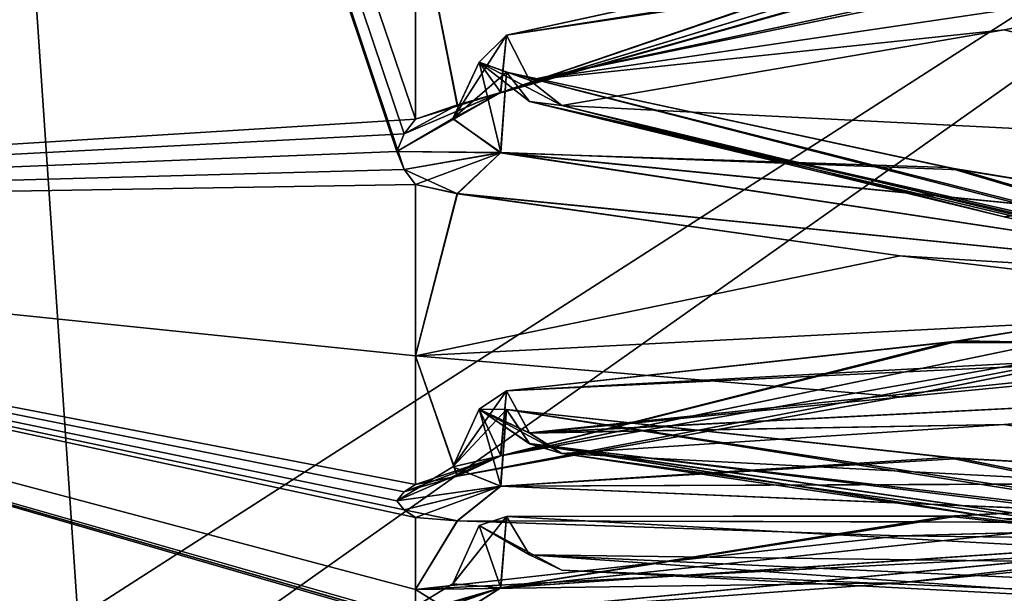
# Model space of a CAD drawing. Header units: inches. Extents: x -9.7 to 9.7, y -2.4 to 4.3.
# Tile 4 of 112: x -9.3861 to -9.2962, y -1.9527 to -1.9003. Entities that reach past the tile are written whole.
import ezdxf

# ---------------------------------------------------------------- set-up
doc = ezdxf.new("R2010")
doc.units = ezdxf.units.IN
doc.header["$LTSCALE"] = 65.185185
doc.header["$MEASUREMENT"] = 0
for name, color, linetype in [('8330', 7, 'CONTINUOUS'), ('8331', 7, 'CONTINUOUS'), ('8333', 7, 'CONTINUOUS'), ('8334', 7, 'CONTINUOUS'), ('8955', 7, 'CONTINUOUS'), ('9179', 7, 'CONTINUOUS'), ('9180', 7, 'CONTINUOUS'), ('9181', 7, 'CONTINUOUS'), ('9182', 7, 'CONTINUOUS'), ('9183', 7, 'CONTINUOUS'), ('9184', 7, 'CONTINUOUS'), ('9185', 7, 'CONTINUOUS'), ('9189', 7, 'CONTINUOUS'), ('9190', 7, 'CONTINUOUS'), ('9191', 7, 'CONTINUOUS'), ('9192', 7, 'CONTINUOUS'), ('9193', 7, 'CONTINUOUS'), ('9194', 7, 'CONTINUOUS'), ('9195', 7, 'CONTINUOUS'), ('9199', 7, 'CONTINUOUS'), ('9200', 7, 'CONTINUOUS'), ('9201', 7, 'CONTINUOUS'), ('9202', 7, 'CONTINUOUS'), ('9203', 7, 'CONTINUOUS'), ('9204', 7, 'CONTINUOUS'), ('9205', 7, 'CONTINUOUS'), ('9209', 7, 'CONTINUOUS'), ('9210', 7, 'CONTINUOUS'), ('9211', 7, 'CONTINUOUS'), ('9212', 7, 'CONTINUOUS'), ('9213', 7, 'CONTINUOUS'), ('9214', 7, 'CONTINUOUS'), ('9215', 7, 'CONTINUOUS'), ('9219', 7, 'CONTINUOUS'), ('9220', 7, 'CONTINUOUS'), ('9221', 7, 'CONTINUOUS'), ('9222', 7, 'CONTINUOUS'), ('9223', 7, 'CONTINUOUS'), ('9224', 7, 'CONTINUOUS'), ('9225', 7, 'CONTINUOUS'), ('9342', 7, 'CONTINUOUS'), ('9343', 7, 'CONTINUOUS'), ('9344', 7, 'CONTINUOUS'), ('9345', 7, 'CONTINUOUS'), ('9346', 7, 'CONTINUOUS'), ('9347', 7, 'CONTINUOUS'), ('9348', 7, 'CONTINUOUS'), ('9349', 7, 'CONTINUOUS'), ('9350', 7, 'CONTINUOUS'), ('9351', 7, 'CONTINUOUS'), ('9352', 7, 'CONTINUOUS')]:
    doc.layers.add(name, color=color, linetype=linetype)

msp = doc.modelspace()

# ---------------------------------------------------------------- linework, layer by layer
at = {"layer": '8330', "linetype": 'Continuous'}
for points in [[(-9.441421, -1.993826, 13.061174), (-9.441421, 0.506174, 10.561174), (-6.769073, -0.276539, 15.123157), (-9.441421, -1.993826, 13.061174)], [(-9.441421, -1.993826, 13.061174), (-6.769073, -0.276539, 15.123157), (-9.269073, -2.044306, 13.35539), (-9.441421, -1.993826, 13.061174)]]:
    msp.add_3dface(points, dxfattribs=at)
at = {"layer": '8331', "linetype": 'Continuous'}
for points in [[(-9.552437, -1.915326, 13.139674), (-9.441421, -1.993826, 13.061174), (-9.269073, -2.044306, 13.35539), (-9.552437, -1.915326, 13.139674)], [(-9.552437, -1.915326, 13.139674), (-9.269073, -2.044306, 13.35539), (-9.380089, -1.965806, 13.43389), (-9.552437, -1.915326, 13.139674)]]:
    msp.add_3dface(points, dxfattribs=at)
at = {"layer": '8333', "linetype": 'Continuous'}
msp.add_3dface([(-6.880089, -0.198039, 15.201657), (-9.380089, -1.965806, 13.43389), (-9.167328, -2.098421, 13.658273), (-6.880089, -0.198039, 15.201657)], dxfattribs=at)
at = {"layer": '8334', "linetype": 'Continuous'}
for points in [[(-9.552437, 0.584674, 10.639674), (-9.552437, -1.915326, 13.139674), (-9.380089, -1.965806, 13.43389), (-9.552437, 0.584674, 10.639674)], [(-6.880089, -0.198039, 15.201657), (-9.552437, 0.584674, 10.639674), (-9.380089, -1.965806, 13.43389), (-6.880089, -0.198039, 15.201657)]]:
    msp.add_3dface(points, dxfattribs=at)
at = {"layer": '8955', "linetype": 'Continuous'}
for points in [[(-9.481047, -1.917479, 1.725644), (-9.481047, -1.524654, 1.065364), (-9.351038, -1.91397, 1.682581), (-9.481047, -1.917479, 1.725644)], [(-9.351038, -1.91397, 1.682581), (-9.481047, -1.524654, 1.065364), (-9.351713, -1.912323, 1.676509), (-9.351038, -1.91397, 1.682581)], [(-9.351713, -1.912323, 1.676509), (-9.481047, -1.524654, 1.065364), (-9.35104, -1.910711, 1.670417), (-9.351713, -1.912323, 1.676509)], [(-9.35104, -1.910711, 1.670417), (-9.481047, -1.524654, 1.065364), (-9.35, -1.909375, 1.665366), (-9.35104, -1.910711, 1.670417)], [(-9.35, -1.909375, 1.665366), (-9.481047, -1.524654, 1.065364), (-9.35, -1.888663, 1.598201), (-9.35, -1.909375, 1.665366)], [(-9.481047, -1.847179, 2.490719), (-9.481047, -1.917479, 1.725644), (-9.351038, -1.857373, 2.484149), (-9.481047, -1.847179, 2.490719)], [(-9.351038, -1.857373, 2.484149), (-9.481047, -1.917479, 1.725644), (-9.351713, -1.859763, 2.478329), (-9.351038, -1.857373, 2.484149)], [(-9.351713, -1.859763, 2.478329), (-9.481047, -1.917479, 1.725644), (-9.35104, -1.862192, 2.472515), (-9.351713, -1.859763, 2.478329)], [(-9.35104, -1.862192, 2.472515), (-9.481047, -1.917479, 1.725644), (-9.35, -1.864208, 2.467694), (-9.35104, -1.862192, 2.472515)], [(-9.35, -1.864208, 2.467694), (-9.481047, -1.917479, 1.725644), (-9.35, -1.888663, 2.401799), (-9.35, -1.864208, 2.467694)], [(-9.35, -1.888663, 2.401799), (-9.481047, -1.917479, 1.725644), (-9.35, -1.909375, 2.334635), (-9.35, -1.888663, 2.401799)], [(-9.35, -1.909375, 2.334635), (-9.481047, -1.917479, 1.725644), (-9.351037, -1.910708, 2.329593), (-9.35, -1.909375, 2.334635)], [(-9.351037, -1.910708, 2.329593), (-9.481047, -1.917479, 1.725644), (-9.351713, -1.912318, 2.323511), (-9.351037, -1.910708, 2.329593)], [(-9.351713, -1.912318, 2.323511), (-9.481047, -1.917479, 1.725644), (-9.35104, -1.913968, 2.317429), (-9.351713, -1.912318, 2.323511)], [(-9.35104, -1.913968, 2.317429), (-9.481047, -1.917479, 1.725644), (-9.35, -1.915337, 2.312386), (-9.35104, -1.913968, 2.317429)], [(-9.35, -1.915337, 1.687615), (-9.481047, -1.917479, 1.725644), (-9.351038, -1.91397, 1.682581), (-9.35, -1.915337, 1.687615)], [(-9.35, -1.915337, 2.312386), (-9.481047, -1.917479, 1.725644), (-9.35, -1.930982, 2.243863), (-9.35, -1.915337, 2.312386)], [(-9.35, -1.930982, 1.756137), (-9.481047, -1.917479, 1.725644), (-9.35, -1.915337, 1.687615), (-9.35, -1.930982, 1.756137)], [(-9.35, -1.930982, 2.243863), (-9.481047, -1.917479, 1.725644), (-9.35, -1.94275, 2.174569), (-9.35, -1.930982, 2.243863)], [(-9.35, -1.94275, 2.174569), (-9.481047, -1.917479, 1.725644), (-9.351038, -1.943414, 2.169396), (-9.35, -1.94275, 2.174569)], [(-9.351038, -1.943414, 2.169396), (-9.481047, -1.917479, 1.725644), (-9.351713, -1.944216, 2.163155), (-9.351038, -1.943414, 2.169396)], [(-9.351713, -1.944216, 2.163155), (-9.481047, -1.917479, 1.725644), (-9.35104, -1.945058, 2.156911), (-9.351713, -1.944216, 2.163155)], [(-9.35104, -1.945058, 2.156911), (-9.481047, -1.917479, 1.725644), (-9.35, -1.945757, 2.151733), (-9.35104, -1.945058, 2.156911)], [(-9.35, -1.945757, 2.151733), (-9.481047, -1.917479, 1.725644), (-9.35, -1.952324, 2.081754), (-9.35, -1.945757, 2.151733)], [(-9.35, -1.952324, 2.081754), (-9.481047, -1.917479, 1.725644), (-9.35, -1.954947, 2.011517), (-9.35, -1.952324, 2.081754)], [(-9.35, -1.954947, 2.011517), (-9.481047, -1.917479, 1.725644), (-9.35102, -1.95493, 2.006388), (-9.35, -1.954947, 2.011517)], [(-9.35102, -1.95493, 2.006388), (-9.481047, -1.917479, 1.725644), (-9.351712, -1.95491, 2.000218), (-9.35102, -1.95493, 2.006388)], [(-9.351712, -1.95491, 2.000218), (-9.481047, -1.917479, 1.725644), (-9.351057, -1.954929, 1.993794), (-9.351712, -1.95491, 2.000218)], [(-9.351057, -1.954929, 1.993794), (-9.481047, -1.917479, 1.725644), (-9.35, -1.954947, 1.988483), (-9.351057, -1.954929, 1.993794)], [(-9.35, -1.954947, 1.988483), (-9.481047, -1.917479, 1.725644), (-9.35, -1.952324, 1.918246), (-9.35, -1.954947, 1.988483)], [(-9.35, -1.952324, 1.918246), (-9.481047, -1.917479, 1.725644), (-9.35, -1.945757, 1.848268), (-9.35, -1.952324, 1.918246)], [(-9.35, -1.945757, 1.848268), (-9.481047, -1.917479, 1.725644), (-9.351038, -1.945059, 1.843099), (-9.35, -1.945757, 1.848268)], [(-9.351038, -1.945059, 1.843099), (-9.481047, -1.917479, 1.725644), (-9.351713, -1.944218, 1.836863), (-9.351038, -1.945059, 1.843099)], [(-9.351713, -1.944218, 1.836863), (-9.481047, -1.917479, 1.725644), (-9.35104, -1.943415, 1.830614), (-9.351713, -1.944218, 1.836863)], [(-9.35104, -1.943415, 1.830614), (-9.481047, -1.917479, 1.725644), (-9.35, -1.94275, 1.825431), (-9.35104, -1.943415, 1.830614)], [(-9.35, -1.94275, 1.825431), (-9.481047, -1.917479, 1.725644), (-9.35, -1.930982, 1.756137), (-9.35, -1.94275, 1.825431)]]:
    msp.add_3dface(points, dxfattribs=at)
at = {"layer": '9179', "linetype": 'Continuous'}
for points in [[(-9.260307, -1.881923, 2.392582), (-9.26241, -1.884348, 2.396379), (-9.342227, -1.906935, 2.333034), (-9.260307, -1.881923, 2.392582)], [(-9.300346, -1.892683, 2.360854), (-9.260307, -1.881923, 2.392582), (-9.342227, -1.906935, 2.333034), (-9.300346, -1.892683, 2.360854)], [(-9.26241, -1.884348, 2.396379), (-9.305759, -1.896669, 2.36964), (-9.346169, -1.908063, 2.33858), (-9.26241, -1.884348, 2.396379)], [(-9.26241, -1.884348, 2.396379), (-9.346169, -1.908063, 2.33858), (-9.342227, -1.906935, 2.333034), (-9.26241, -1.884348, 2.396379)], [(-9.341693, -1.901682, 2.327444), (-9.300346, -1.892683, 2.360854), (-9.342227, -1.906935, 2.333034), (-9.341693, -1.901682, 2.327444)]]:
    msp.add_3dface(points, dxfattribs=at)
at = {"layer": '9180', "linetype": 'Continuous'}
for points in [[(-9.259773, -1.889396, 2.390852), (-9.300346, -1.892683, 2.360854), (-9.341693, -1.901682, 2.327444), (-9.259773, -1.889396, 2.390852)], [(-9.259773, -1.889396, 2.390852), (-9.341693, -1.901682, 2.327444), (-9.33959, -1.905809, 2.325634), (-9.259773, -1.889396, 2.390852)], [(-9.255831, -1.893416, 2.386867), (-9.259773, -1.889396, 2.390852), (-9.33959, -1.905809, 2.325634), (-9.255831, -1.893416, 2.386867)], [(-9.296241, -1.901198, 2.354712), (-9.255831, -1.893416, 2.386867), (-9.33959, -1.905809, 2.325634), (-9.296241, -1.901198, 2.354712)], [(-9.336632, -1.908123, 2.322375), (-9.296241, -1.901198, 2.354712), (-9.33959, -1.905809, 2.325634), (-9.336632, -1.908123, 2.322375)]]:
    msp.add_3dface(points, dxfattribs=at)
at = {"layer": '9181', "linetype": 'Continuous'}
for points in [[(-9.342227, -1.906935, 2.333034), (-9.34419, -1.904168, 2.321316), (-9.341693, -1.901682, 2.327444), (-9.342227, -1.906935, 2.333034)], [(-9.34419, -1.904168, 2.321316), (-9.342227, -1.906935, 2.333034), (-9.346597, -1.909315, 2.322703), (-9.34419, -1.904168, 2.321316)], [(-9.351037, -1.910708, 2.329593), (-9.351713, -1.912318, 2.323511), (-9.342227, -1.906935, 2.333034), (-9.351037, -1.910708, 2.329593)], [(-9.342227, -1.906935, 2.333034), (-9.351713, -1.912318, 2.323511), (-9.346597, -1.909315, 2.322703), (-9.342227, -1.906935, 2.333034)], [(-9.346169, -1.908063, 2.33858), (-9.351037, -1.910708, 2.329593), (-9.342227, -1.906935, 2.333034), (-9.346169, -1.908063, 2.33858)], [(-9.351037, -1.910708, 2.329593), (-9.346169, -1.908063, 2.33858), (-9.35, -1.909375, 2.334635), (-9.351037, -1.910708, 2.329593)]]:
    msp.add_3dface(points, dxfattribs=at)
at = {"layer": '9182', "linetype": 'Continuous'}
for points in [[(-9.34419, -1.904168, 2.321316), (-9.33959, -1.905809, 2.325634), (-9.341693, -1.901682, 2.327444), (-9.34419, -1.904168, 2.321316)], [(-9.336632, -1.908123, 2.322375), (-9.33959, -1.905809, 2.325634), (-9.34419, -1.904168, 2.321316), (-9.336632, -1.908123, 2.322375)], [(-9.339608, -1.907738, 2.318373), (-9.336632, -1.908123, 2.322375), (-9.34419, -1.904168, 2.321316), (-9.339608, -1.907738, 2.318373)], [(-9.341693, -1.905079, 2.314767), (-9.339608, -1.907738, 2.318373), (-9.34419, -1.904168, 2.321316), (-9.341693, -1.905079, 2.314767)]]:
    msp.add_3dface(points, dxfattribs=at)
at = {"layer": '9183', "linetype": 'Continuous'}
for points in [[(-9.341693, -1.905079, 2.314767), (-9.34419, -1.904168, 2.321316), (-9.346597, -1.909315, 2.322703), (-9.341693, -1.905079, 2.314767)], [(-9.342233, -1.912434, 2.312546), (-9.341693, -1.905079, 2.314767), (-9.346597, -1.909315, 2.322703), (-9.342233, -1.912434, 2.312546)], [(-9.351713, -1.912318, 2.323511), (-9.342233, -1.912434, 2.312546), (-9.346597, -1.909315, 2.322703), (-9.351713, -1.912318, 2.323511)], [(-9.351713, -1.912318, 2.323511), (-9.35104, -1.913968, 2.317429), (-9.342233, -1.912434, 2.312546), (-9.351713, -1.912318, 2.323511)], [(-9.35104, -1.913968, 2.317429), (-9.35, -1.915337, 2.312386), (-9.342233, -1.912434, 2.312546), (-9.35104, -1.913968, 2.317429)], [(-9.346194, -1.916169, 2.308335), (-9.342233, -1.912434, 2.312546), (-9.35, -1.915337, 2.312386), (-9.346194, -1.916169, 2.308335)]]:
    msp.add_3dface(points, dxfattribs=at)
at = {"layer": '9184', "linetype": 'Continuous'}
for points in [[(-9.259767, -1.92615, 2.25372), (-9.339608, -1.907738, 2.318373), (-9.341693, -1.905079, 2.314767), (-9.259767, -1.92615, 2.25372)], [(-9.259767, -1.92615, 2.25372), (-9.341693, -1.905079, 2.314767), (-9.301413, -1.913788, 2.282204), (-9.259767, -1.92615, 2.25372)], [(-9.255806, -1.927638, 2.25915), (-9.296243, -1.918293, 2.29091), (-9.339608, -1.907738, 2.318373), (-9.255806, -1.927638, 2.25915)], [(-9.259767, -1.92615, 2.25372), (-9.255806, -1.927638, 2.25915), (-9.339608, -1.907738, 2.318373), (-9.259767, -1.92615, 2.25372)], [(-9.296243, -1.918293, 2.29091), (-9.336632, -1.908123, 2.322375), (-9.339608, -1.907738, 2.318373), (-9.296243, -1.918293, 2.29091)], [(-9.260307, -1.920536, 2.248476), (-9.259767, -1.92615, 2.25372), (-9.301413, -1.913788, 2.282204), (-9.260307, -1.920536, 2.248476)]]:
    msp.add_3dface(points, dxfattribs=at)
at = {"layer": '9185', "linetype": 'Continuous'}
for points in [[(-9.341693, -1.905079, 2.314767), (-9.342233, -1.912434, 2.312546), (-9.301413, -1.913788, 2.282204), (-9.341693, -1.905079, 2.314767)], [(-9.262392, -1.924516, 2.246417), (-9.342233, -1.912434, 2.312546), (-9.346194, -1.916169, 2.308335), (-9.262392, -1.924516, 2.246417)], [(-9.262392, -1.924516, 2.246417), (-9.260307, -1.920536, 2.248476), (-9.342233, -1.912434, 2.312546), (-9.262392, -1.924516, 2.246417)], [(-9.342233, -1.912434, 2.312546), (-9.260307, -1.920536, 2.248476), (-9.301413, -1.913788, 2.282204), (-9.342233, -1.912434, 2.312546)], [(-9.262392, -1.924516, 2.246417), (-9.346194, -1.916169, 2.308335), (-9.305757, -1.921836, 2.275717), (-9.262392, -1.924516, 2.246417)], [(-9.265368, -1.926631, 2.242999), (-9.262392, -1.924516, 2.246417), (-9.305757, -1.921836, 2.275717), (-9.265368, -1.926631, 2.242999)]]:
    msp.add_3dface(points, dxfattribs=at)
at = {"layer": '9189', "linetype": 'Continuous'}
for points in [[(-9.260307, -1.923097, 2.235604), (-9.26241, -1.925997, 2.239052), (-9.342227, -1.940122, 2.173301), (-9.260307, -1.923097, 2.235604)], [(-9.300347, -1.929623, 2.202743), (-9.260307, -1.923097, 2.235604), (-9.342227, -1.940122, 2.173301), (-9.300347, -1.929623, 2.202743)], [(-9.26241, -1.925997, 2.239052), (-9.305759, -1.934722, 2.210933), (-9.346169, -1.941965, 2.178652), (-9.26241, -1.925997, 2.239052)], [(-9.26241, -1.925997, 2.239052), (-9.346169, -1.941965, 2.178652), (-9.342227, -1.940122, 2.173301), (-9.26241, -1.925997, 2.239052)], [(-9.26241, -1.925997, 2.239052), (-9.265368, -1.926631, 2.242999), (-9.305759, -1.934722, 2.210933), (-9.26241, -1.925997, 2.239052)], [(-9.341693, -1.934184, 2.168444), (-9.300347, -1.929623, 2.202743), (-9.342227, -1.940122, 2.173301), (-9.341693, -1.934184, 2.168444)]]:
    msp.add_3dface(points, dxfattribs=at)
at = {"layer": '9190', "linetype": 'Continuous'}
for points in [[(-9.259773, -1.93028, 2.232913), (-9.260307, -1.923097, 2.235604), (-9.300347, -1.929623, 2.202743), (-9.259773, -1.93028, 2.232913)], [(-9.259773, -1.93028, 2.232913), (-9.300347, -1.929623, 2.202743), (-9.341693, -1.934184, 2.168444), (-9.259773, -1.93028, 2.232913)], [(-9.259773, -1.93028, 2.232913), (-9.341693, -1.934184, 2.168444), (-9.33959, -1.93804, 2.166111), (-9.259773, -1.93028, 2.232913)], [(-9.255831, -1.933745, 2.228438), (-9.259773, -1.93028, 2.232913), (-9.33959, -1.93804, 2.166111), (-9.255831, -1.933745, 2.228438)], [(-9.296241, -1.937263, 2.195542), (-9.255831, -1.933745, 2.228438), (-9.33959, -1.93804, 2.166111), (-9.296241, -1.937263, 2.195542)], [(-9.336632, -1.939909, 2.162578), (-9.296241, -1.937263, 2.195542), (-9.33959, -1.93804, 2.166111), (-9.336632, -1.939909, 2.162578)]]:
    msp.add_3dface(points, dxfattribs=at)
at = {"layer": '9191', "linetype": 'Continuous'}
for points in [[(-9.342227, -1.940122, 2.173301), (-9.34419, -1.935849, 2.162044), (-9.341693, -1.934184, 2.168444), (-9.342227, -1.940122, 2.173301)], [(-9.34419, -1.935849, 2.162044), (-9.342227, -1.940122, 2.173301), (-9.346597, -1.941134, 2.162747), (-9.34419, -1.935849, 2.162044)], [(-9.351038, -1.943414, 2.169396), (-9.351713, -1.944216, 2.163155), (-9.342227, -1.940122, 2.173301), (-9.351038, -1.943414, 2.169396)], [(-9.342227, -1.940122, 2.173301), (-9.351713, -1.944216, 2.163155), (-9.346597, -1.941134, 2.162747), (-9.342227, -1.940122, 2.173301)], [(-9.346169, -1.941965, 2.178652), (-9.351038, -1.943414, 2.169396), (-9.342227, -1.940122, 2.173301), (-9.346169, -1.941965, 2.178652)], [(-9.351038, -1.943414, 2.169396), (-9.346169, -1.941965, 2.178652), (-9.35, -1.94275, 2.174569), (-9.351038, -1.943414, 2.169396)]]:
    msp.add_3dface(points, dxfattribs=at)
at = {"layer": '9192', "linetype": 'Continuous'}
for points in [[(-9.34419, -1.935849, 2.162044), (-9.33959, -1.93804, 2.166111), (-9.341693, -1.934184, 2.168444), (-9.34419, -1.935849, 2.162044)], [(-9.336632, -1.939909, 2.162578), (-9.33959, -1.93804, 2.166111), (-9.34419, -1.935849, 2.162044), (-9.336632, -1.939909, 2.162578)], [(-9.339608, -1.939004, 2.158661), (-9.336632, -1.939909, 2.162578), (-9.34419, -1.935849, 2.162044), (-9.339608, -1.939004, 2.158661)], [(-9.341693, -1.935898, 2.155432), (-9.339608, -1.939004, 2.158661), (-9.34419, -1.935849, 2.162044), (-9.341693, -1.935898, 2.155432)]]:
    msp.add_3dface(points, dxfattribs=at)
at = {"layer": '9193', "linetype": 'Continuous'}
for points in [[(-9.341693, -1.935898, 2.155432), (-9.34419, -1.935849, 2.162044), (-9.346597, -1.941134, 2.162747), (-9.341693, -1.935898, 2.155432)], [(-9.342233, -1.9429, 2.152271), (-9.341693, -1.935898, 2.155432), (-9.346597, -1.941134, 2.162747), (-9.342233, -1.9429, 2.152271)], [(-9.351713, -1.944216, 2.163155), (-9.342233, -1.9429, 2.152271), (-9.346597, -1.941134, 2.162747), (-9.351713, -1.944216, 2.163155)], [(-9.351713, -1.944216, 2.163155), (-9.35104, -1.945058, 2.156911), (-9.342233, -1.9429, 2.152271), (-9.351713, -1.944216, 2.163155)], [(-9.35104, -1.945058, 2.156911), (-9.35, -1.945757, 2.151733), (-9.342233, -1.9429, 2.152271), (-9.35104, -1.945058, 2.156911)], [(-9.346194, -1.946053, 2.147608), (-9.342233, -1.9429, 2.152271), (-9.35, -1.945757, 2.151733), (-9.346194, -1.946053, 2.147608)]]:
    msp.add_3dface(points, dxfattribs=at)
at = {"layer": '9194', "linetype": 'Continuous'}
for points in [[(-9.259767, -1.94882, 2.092157), (-9.339608, -1.939004, 2.158661), (-9.341693, -1.935898, 2.155432), (-9.259767, -1.94882, 2.092157)], [(-9.259767, -1.94882, 2.092157), (-9.341693, -1.935898, 2.155432), (-9.301403, -1.940282, 2.122003), (-9.259767, -1.94882, 2.092157)], [(-9.255806, -1.951004, 2.097346), (-9.296243, -1.945885, 2.130054), (-9.339608, -1.939004, 2.158661), (-9.255806, -1.951004, 2.097346)], [(-9.259767, -1.94882, 2.092157), (-9.255806, -1.951004, 2.097346), (-9.339608, -1.939004, 2.158661), (-9.259767, -1.94882, 2.092157)], [(-9.296243, -1.945885, 2.130054), (-9.336632, -1.939909, 2.162578), (-9.339608, -1.939004, 2.158661), (-9.296243, -1.945885, 2.130054)], [(-9.260307, -1.94257, 2.087691), (-9.259767, -1.94882, 2.092157), (-9.301403, -1.940282, 2.122003), (-9.260307, -1.94257, 2.087691)]]:
    msp.add_3dface(points, dxfattribs=at)
at = {"layer": '9195', "linetype": 'Continuous'}
for points in [[(-9.341693, -1.935898, 2.155432), (-9.342233, -1.9429, 2.152271), (-9.301403, -1.940282, 2.122003), (-9.341693, -1.935898, 2.155432)], [(-9.342233, -1.9429, 2.152271), (-9.260307, -1.94257, 2.087691), (-9.301403, -1.940282, 2.122003), (-9.342233, -1.9429, 2.152271)], [(-9.262392, -1.946246, 2.08513), (-9.260307, -1.94257, 2.087691), (-9.342233, -1.9429, 2.152271), (-9.262392, -1.946246, 2.08513)], [(-9.262392, -1.946246, 2.08513), (-9.342233, -1.9429, 2.152271), (-9.346194, -1.946053, 2.147608), (-9.262392, -1.946246, 2.08513)], [(-9.262392, -1.946246, 2.08513), (-9.346194, -1.946053, 2.147608), (-9.305757, -1.947414, 2.114529), (-9.262392, -1.946246, 2.08513)], [(-9.265368, -1.947898, 2.081465), (-9.262392, -1.946246, 2.08513), (-9.305757, -1.947414, 2.114529), (-9.265368, -1.947898, 2.081465)]]:
    msp.add_3dface(points, dxfattribs=at)
at = {"layer": '9199', "linetype": 'Continuous'}
for points in [[(-9.260307, -1.943428, 2.074595), (-9.26241, -1.946754, 2.077635), (-9.342227, -1.952176, 2.010602), (-9.260307, -1.943428, 2.074595)], [(-9.300346, -1.94561, 2.041163), (-9.260307, -1.943428, 2.074595), (-9.342227, -1.952176, 2.010602), (-9.300346, -1.94561, 2.041163)], [(-9.341693, -1.945655, 2.006562), (-9.300346, -1.94561, 2.041163), (-9.342227, -1.952176, 2.010602), (-9.341693, -1.945655, 2.006562)], [(-9.26241, -1.946754, 2.077635), (-9.305759, -1.951734, 2.048618), (-9.346169, -1.954701, 2.015668), (-9.26241, -1.946754, 2.077635)], [(-9.26241, -1.946754, 2.077635), (-9.346169, -1.954701, 2.015668), (-9.342227, -1.952176, 2.010602), (-9.26241, -1.946754, 2.077635)], [(-9.26241, -1.946754, 2.077635), (-9.265368, -1.947898, 2.081465), (-9.305759, -1.951734, 2.048618), (-9.26241, -1.946754, 2.077635)]]:
    msp.add_3dface(points, dxfattribs=at)
at = {"layer": '9200', "linetype": 'Continuous'}
for points in [[(-9.259773, -1.950199, 2.07099), (-9.260307, -1.943428, 2.074595), (-9.300346, -1.94561, 2.041163), (-9.259773, -1.950199, 2.07099)], [(-9.259773, -1.950199, 2.07099), (-9.300346, -1.94561, 2.041163), (-9.341693, -1.945655, 2.006562), (-9.259773, -1.950199, 2.07099)], [(-9.259773, -1.950199, 2.07099), (-9.341693, -1.945655, 2.006562), (-9.33959, -1.949173, 2.003746), (-9.259773, -1.950199, 2.07099)], [(-9.255831, -1.95305, 2.0661), (-9.259773, -1.950199, 2.07099), (-9.33959, -1.949173, 2.003746), (-9.255831, -1.95305, 2.0661)], [(-9.296245, -1.952244, 2.033023), (-9.255831, -1.95305, 2.0661), (-9.33959, -1.949173, 2.003746), (-9.296245, -1.952244, 2.033023)], [(-9.336633, -1.950565, 2), (-9.296245, -1.952244, 2.033023), (-9.33959, -1.949173, 2.003746), (-9.336633, -1.950565, 2)]]:
    msp.add_3dface(points, dxfattribs=at)
at = {"layer": '9201', "linetype": 'Continuous'}
for points in [[(-9.342227, -1.952176, 2.010602), (-9.34419, -1.94647, 2.000121), (-9.341693, -1.945655, 2.006562), (-9.342227, -1.952176, 2.010602)], [(-9.34419, -1.94647, 2.000121), (-9.342227, -1.952176, 2.010602), (-9.346596, -1.951801, 2.000155), (-9.34419, -1.94647, 2.000121)], [(-9.342227, -1.952176, 2.010602), (-9.351712, -1.95491, 2.000218), (-9.346596, -1.951801, 2.000155), (-9.342227, -1.952176, 2.010602)], [(-9.35102, -1.95493, 2.006388), (-9.351712, -1.95491, 2.000218), (-9.342227, -1.952176, 2.010602), (-9.35102, -1.95493, 2.006388)], [(-9.346169, -1.954701, 2.015668), (-9.35102, -1.95493, 2.006388), (-9.342227, -1.952176, 2.010602), (-9.346169, -1.954701, 2.015668)]]:
    msp.add_3dface(points, dxfattribs=at)
at = {"layer": '9202', "linetype": 'Continuous'}
for points in [[(-9.34419, -1.94647, 2.000121), (-9.33959, -1.949173, 2.003746), (-9.341693, -1.945655, 2.006562), (-9.34419, -1.94647, 2.000121)], [(-9.341693, -1.945655, 1.993438), (-9.339608, -1.949156, 1.996234), (-9.34419, -1.94647, 2.000121), (-9.341693, -1.945655, 1.993438)], [(-9.336633, -1.950565, 2), (-9.33959, -1.949173, 2.003746), (-9.34419, -1.94647, 2.000121), (-9.336633, -1.950565, 2)], [(-9.339608, -1.949156, 1.996234), (-9.336633, -1.950565, 2), (-9.34419, -1.94647, 2.000121), (-9.339608, -1.949156, 1.996234)]]:
    msp.add_3dface(points, dxfattribs=at)
at = {"layer": '9203', "linetype": 'Continuous'}
for points in [[(-9.341693, -1.945655, 1.993438), (-9.34419, -1.94647, 2.000121), (-9.346596, -1.951801, 2.000155), (-9.341693, -1.945655, 1.993438)], [(-9.342233, -1.952184, 1.98939), (-9.341693, -1.945655, 1.993438), (-9.346596, -1.951801, 2.000155), (-9.342233, -1.952184, 1.98939)], [(-9.351712, -1.95491, 2.000218), (-9.342233, -1.952184, 1.98939), (-9.346596, -1.951801, 2.000155), (-9.351712, -1.95491, 2.000218)], [(-9.351712, -1.95491, 2.000218), (-9.351057, -1.954929, 1.993794), (-9.342233, -1.952184, 1.98939), (-9.351712, -1.95491, 2.000218)], [(-9.351057, -1.954929, 1.993794), (-9.35, -1.954947, 1.988483), (-9.342233, -1.952184, 1.98939), (-9.351057, -1.954929, 1.993794)], [(-9.346194, -1.954703, 1.984355), (-9.342233, -1.952184, 1.98939), (-9.35, -1.954947, 1.988483), (-9.346194, -1.954703, 1.984355)]]:
    msp.add_3dface(points, dxfattribs=at)
at = {"layer": '9204', "linetype": 'Continuous'}
for points in [[(-9.260307, -1.943428, 1.925406), (-9.259767, -1.950208, 1.929018), (-9.301409, -1.945639, 1.959728), (-9.260307, -1.943428, 1.925406)], [(-9.259767, -1.950208, 1.929018), (-9.341693, -1.945655, 1.993438), (-9.301409, -1.945639, 1.959728), (-9.259767, -1.950208, 1.929018)], [(-9.259767, -1.950208, 1.929018), (-9.339608, -1.949156, 1.996234), (-9.341693, -1.945655, 1.993438), (-9.259767, -1.950208, 1.929018)], [(-9.255806, -1.95305, 1.933877), (-9.296243, -1.952244, 1.966974), (-9.339608, -1.949156, 1.996234), (-9.255806, -1.95305, 1.933877)], [(-9.259767, -1.950208, 1.929018), (-9.255806, -1.95305, 1.933877), (-9.339608, -1.949156, 1.996234), (-9.259767, -1.950208, 1.929018)], [(-9.296243, -1.952244, 1.966974), (-9.336633, -1.950565, 2), (-9.339608, -1.949156, 1.996234), (-9.296243, -1.952244, 1.966974)]]:
    msp.add_3dface(points, dxfattribs=at)
at = {"layer": '9205', "linetype": 'Continuous'}
for points in [[(-9.262392, -1.946739, 1.922387), (-9.260307, -1.943428, 1.925406), (-9.342233, -1.952184, 1.98939), (-9.262392, -1.946739, 1.922387)], [(-9.342233, -1.952184, 1.98939), (-9.260307, -1.943428, 1.925406), (-9.301409, -1.945639, 1.959728), (-9.342233, -1.952184, 1.98939)], [(-9.341693, -1.945655, 1.993438), (-9.342233, -1.952184, 1.98939), (-9.301409, -1.945639, 1.959728), (-9.341693, -1.945655, 1.993438)], [(-9.262392, -1.946739, 1.922387), (-9.342233, -1.952184, 1.98939), (-9.346194, -1.954703, 1.984355), (-9.262392, -1.946739, 1.922387)], [(-9.262392, -1.946739, 1.922387), (-9.346194, -1.954703, 1.984355), (-9.305757, -1.951734, 1.951382), (-9.262392, -1.946739, 1.922387)], [(-9.265368, -1.947898, 1.918537), (-9.262392, -1.946739, 1.922387), (-9.305757, -1.951734, 1.951382), (-9.265368, -1.947898, 1.918537)]]:
    msp.add_3dface(points, dxfattribs=at)
at = {"layer": '9209', "linetype": 'Continuous'}
for points in [[(-9.341693, -1.935898, 1.844568), (-9.300311, -1.940371, 1.878908), (-9.342227, -1.94289, 1.847723), (-9.341693, -1.935898, 1.844568)], [(-9.300311, -1.940371, 1.878908), (-9.260307, -1.942569, 1.912309), (-9.342227, -1.94289, 1.847723), (-9.300311, -1.940371, 1.878908)], [(-9.260307, -1.942569, 1.912309), (-9.26241, -1.946264, 1.91489), (-9.342227, -1.94289, 1.847723), (-9.260307, -1.942569, 1.912309)], [(-9.26241, -1.946264, 1.91489), (-9.346169, -1.946055, 1.852415), (-9.342227, -1.94289, 1.847723), (-9.26241, -1.946264, 1.91489)], [(-9.26241, -1.946264, 1.91489), (-9.305759, -1.947414, 1.885471), (-9.346169, -1.946055, 1.852415), (-9.26241, -1.946264, 1.91489)], [(-9.26241, -1.946264, 1.91489), (-9.265368, -1.947898, 1.918537), (-9.305759, -1.947414, 1.885471), (-9.26241, -1.946264, 1.91489)]]:
    msp.add_3dface(points, dxfattribs=at)
at = {"layer": '9210', "linetype": 'Continuous'}
for points in [[(-9.260045, -1.948402, 1.908249), (-9.300311, -1.940371, 1.878908), (-9.341693, -1.935898, 1.844568), (-9.260045, -1.948402, 1.908249)], [(-9.260045, -1.948402, 1.908249), (-9.341693, -1.935898, 1.844568), (-9.33959, -1.939017, 1.841316), (-9.260045, -1.948402, 1.908249)], [(-9.255806, -1.951004, 1.902654), (-9.260045, -1.948402, 1.908249), (-9.33959, -1.939017, 1.841316), (-9.255806, -1.951004, 1.902654)], [(-9.296243, -1.945885, 1.869946), (-9.255806, -1.951004, 1.902654), (-9.33959, -1.939017, 1.841316), (-9.296243, -1.945885, 1.869946)], [(-9.336632, -1.939909, 1.837422), (-9.296243, -1.945885, 1.869946), (-9.33959, -1.939017, 1.841316), (-9.336632, -1.939909, 1.837422)], [(-9.260045, -1.948402, 1.908249), (-9.260307, -1.942569, 1.912309), (-9.300311, -1.940371, 1.878908), (-9.260045, -1.948402, 1.908249)]]:
    msp.add_3dface(points, dxfattribs=at)
at = {"layer": '9211', "linetype": 'Continuous'}
for points in [[(-9.34419, -1.935849, 1.837956), (-9.342227, -1.94289, 1.847723), (-9.346597, -1.941135, 1.837266), (-9.34419, -1.935849, 1.837956)], [(-9.342227, -1.94289, 1.847723), (-9.34419, -1.935849, 1.837956), (-9.341693, -1.935898, 1.844568), (-9.342227, -1.94289, 1.847723)], [(-9.342227, -1.94289, 1.847723), (-9.351713, -1.944218, 1.836863), (-9.346597, -1.941135, 1.837266), (-9.342227, -1.94289, 1.847723)], [(-9.351038, -1.945059, 1.843099), (-9.351713, -1.944218, 1.836863), (-9.342227, -1.94289, 1.847723), (-9.351038, -1.945059, 1.843099)], [(-9.346169, -1.946055, 1.852415), (-9.351038, -1.945059, 1.843099), (-9.342227, -1.94289, 1.847723), (-9.346169, -1.946055, 1.852415)], [(-9.351038, -1.945059, 1.843099), (-9.346169, -1.946055, 1.852415), (-9.35, -1.945757, 1.848268), (-9.351038, -1.945059, 1.843099)]]:
    msp.add_3dface(points, dxfattribs=at)
at = {"layer": '9212', "linetype": 'Continuous'}
for points in [[(-9.341693, -1.934185, 1.831556), (-9.339608, -1.938021, 1.833871), (-9.34419, -1.935849, 1.837956), (-9.341693, -1.934185, 1.831556)], [(-9.336632, -1.939909, 1.837422), (-9.33959, -1.939017, 1.841316), (-9.34419, -1.935849, 1.837956), (-9.336632, -1.939909, 1.837422)], [(-9.339608, -1.938021, 1.833871), (-9.336632, -1.939909, 1.837422), (-9.34419, -1.935849, 1.837956), (-9.339608, -1.938021, 1.833871)], [(-9.34419, -1.935849, 1.837956), (-9.33959, -1.939017, 1.841316), (-9.341693, -1.935898, 1.844568), (-9.34419, -1.935849, 1.837956)]]:
    msp.add_3dface(points, dxfattribs=at)
at = {"layer": '9213', "linetype": 'Continuous'}
for points in [[(-9.341693, -1.934185, 1.831556), (-9.34419, -1.935849, 1.837956), (-9.346597, -1.941135, 1.837266), (-9.341693, -1.934185, 1.831556)], [(-9.342233, -1.94013, 1.82669), (-9.341693, -1.934185, 1.831556), (-9.346597, -1.941135, 1.837266), (-9.342233, -1.94013, 1.82669)], [(-9.351713, -1.944218, 1.836863), (-9.35104, -1.943415, 1.830614), (-9.342233, -1.94013, 1.82669), (-9.351713, -1.944218, 1.836863)], [(-9.351713, -1.944218, 1.836863), (-9.342233, -1.94013, 1.82669), (-9.346597, -1.941135, 1.837266), (-9.351713, -1.944218, 1.836863)], [(-9.35104, -1.943415, 1.830614), (-9.35, -1.94275, 1.825431), (-9.342233, -1.94013, 1.82669), (-9.35104, -1.943415, 1.830614)], [(-9.346194, -1.941969, 1.82137), (-9.342233, -1.94013, 1.82669), (-9.35, -1.94275, 1.825431), (-9.346194, -1.941969, 1.82137)]]:
    msp.add_3dface(points, dxfattribs=at)
at = {"layer": '9214', "linetype": 'Continuous'}
for points in [[(-9.260307, -1.923097, 1.764396), (-9.260051, -1.92977, 1.766803), (-9.30143, -1.92977, 1.798154), (-9.260307, -1.923097, 1.764396)], [(-9.260051, -1.92977, 1.766803), (-9.339608, -1.938021, 1.833871), (-9.341693, -1.934185, 1.831556), (-9.260051, -1.92977, 1.766803)], [(-9.260051, -1.92977, 1.766803), (-9.341693, -1.934185, 1.831556), (-9.30143, -1.92977, 1.798154), (-9.260051, -1.92977, 1.766803)], [(-9.260051, -1.92977, 1.766803), (-9.255831, -1.933745, 1.771562), (-9.339608, -1.938021, 1.833871), (-9.260051, -1.92977, 1.766803)], [(-9.255831, -1.933745, 1.771562), (-9.296241, -1.937263, 1.804458), (-9.339608, -1.938021, 1.833871), (-9.255831, -1.933745, 1.771562)], [(-9.296241, -1.937263, 1.804458), (-9.336632, -1.939909, 1.837422), (-9.339608, -1.938021, 1.833871), (-9.296241, -1.937263, 1.804458)]]:
    msp.add_3dface(points, dxfattribs=at)
at = {"layer": '9215', "linetype": 'Continuous'}
for points in [[(-9.262392, -1.925985, 1.760971), (-9.260307, -1.923097, 1.764396), (-9.342233, -1.94013, 1.82669), (-9.262392, -1.925985, 1.760971)], [(-9.342233, -1.94013, 1.82669), (-9.260307, -1.923097, 1.764396), (-9.30143, -1.92977, 1.798154), (-9.342233, -1.94013, 1.82669)], [(-9.262392, -1.925985, 1.760971), (-9.342233, -1.94013, 1.82669), (-9.346194, -1.941969, 1.82137), (-9.262392, -1.925985, 1.760971)], [(-9.262392, -1.925985, 1.760971), (-9.346194, -1.941969, 1.82137), (-9.305757, -1.934722, 1.789066), (-9.262392, -1.925985, 1.760971)], [(-9.265368, -1.926632, 1.757003), (-9.262392, -1.925985, 1.760971), (-9.305757, -1.934722, 1.789066), (-9.265368, -1.926632, 1.757003)], [(-9.341693, -1.934185, 1.831556), (-9.342233, -1.94013, 1.82669), (-9.30143, -1.92977, 1.798154), (-9.341693, -1.934185, 1.831556)]]:
    msp.add_3dface(points, dxfattribs=at)
at = {"layer": '9219', "linetype": 'Continuous'}
for points in [[(-9.341693, -1.905079, 1.685234), (-9.300312, -1.913996, 1.718695), (-9.342227, -1.912423, 1.687448), (-9.341693, -1.905079, 1.685234)], [(-9.26241, -1.924535, 1.7536), (-9.346169, -1.916174, 1.691687), (-9.342227, -1.912423, 1.687448), (-9.26241, -1.924535, 1.7536)], [(-9.260307, -1.920536, 1.751524), (-9.26241, -1.924535, 1.7536), (-9.342227, -1.912423, 1.687448), (-9.260307, -1.920536, 1.751524)], [(-9.300312, -1.913996, 1.718695), (-9.260307, -1.920536, 1.751524), (-9.342227, -1.912423, 1.687448), (-9.300312, -1.913996, 1.718695)], [(-9.26241, -1.924535, 1.7536), (-9.305759, -1.921836, 1.724283), (-9.346169, -1.916174, 1.691687), (-9.26241, -1.924535, 1.7536)], [(-9.26241, -1.924535, 1.7536), (-9.265368, -1.926632, 1.757003), (-9.305759, -1.921836, 1.724283), (-9.26241, -1.924535, 1.7536)]]:
    msp.add_3dface(points, dxfattribs=at)
at = {"layer": '9220', "linetype": 'Continuous'}
for points in [[(-9.260046, -1.925789, 1.746737), (-9.300312, -1.913996, 1.718695), (-9.341693, -1.905079, 1.685234), (-9.260046, -1.925789, 1.746737)], [(-9.260046, -1.925789, 1.746737), (-9.341693, -1.905079, 1.685234), (-9.33959, -1.907748, 1.681602), (-9.260046, -1.925789, 1.746737)], [(-9.255806, -1.927638, 1.74085), (-9.260046, -1.925789, 1.746737), (-9.33959, -1.907748, 1.681602), (-9.255806, -1.927638, 1.74085)], [(-9.296243, -1.918293, 1.70909), (-9.255806, -1.927638, 1.74085), (-9.33959, -1.907748, 1.681602), (-9.296243, -1.918293, 1.70909)], [(-9.336632, -1.908123, 1.677625), (-9.296243, -1.918293, 1.70909), (-9.33959, -1.907748, 1.681602), (-9.336632, -1.908123, 1.677625)], [(-9.260046, -1.925789, 1.746737), (-9.260307, -1.920536, 1.751524), (-9.300312, -1.913996, 1.718695), (-9.260046, -1.925789, 1.746737)]]:
    msp.add_3dface(points, dxfattribs=at)
at = {"layer": '9221', "linetype": 'Continuous'}
for points in [[(-9.34419, -1.904168, 1.678684), (-9.342227, -1.912423, 1.687448), (-9.346597, -1.909319, 1.67731), (-9.34419, -1.904168, 1.678684)], [(-9.342227, -1.912423, 1.687448), (-9.34419, -1.904168, 1.678684), (-9.341693, -1.905079, 1.685234), (-9.342227, -1.912423, 1.687448)], [(-9.342227, -1.912423, 1.687448), (-9.351713, -1.912323, 1.676509), (-9.346597, -1.909319, 1.67731), (-9.342227, -1.912423, 1.687448)], [(-9.351038, -1.91397, 1.682581), (-9.351713, -1.912323, 1.676509), (-9.342227, -1.912423, 1.687448), (-9.351038, -1.91397, 1.682581)], [(-9.346169, -1.916174, 1.691687), (-9.351038, -1.91397, 1.682581), (-9.342227, -1.912423, 1.687448), (-9.346169, -1.916174, 1.691687)], [(-9.351038, -1.91397, 1.682581), (-9.346169, -1.916174, 1.691687), (-9.35, -1.915337, 1.687615), (-9.351038, -1.91397, 1.682581)]]:
    msp.add_3dface(points, dxfattribs=at)
at = {"layer": '9222', "linetype": 'Continuous'}
for points in [[(-9.341693, -1.901682, 1.672556), (-9.339608, -1.905788, 1.674351), (-9.34419, -1.904168, 1.678684), (-9.341693, -1.901682, 1.672556)], [(-9.336632, -1.908123, 1.677625), (-9.33959, -1.907748, 1.681602), (-9.34419, -1.904168, 1.678684), (-9.336632, -1.908123, 1.677625)], [(-9.339608, -1.905788, 1.674351), (-9.336632, -1.908123, 1.677625), (-9.34419, -1.904168, 1.678684), (-9.339608, -1.905788, 1.674351)], [(-9.34419, -1.904168, 1.678684), (-9.33959, -1.907748, 1.681602), (-9.341693, -1.905079, 1.685234), (-9.34419, -1.904168, 1.678684)]]:
    msp.add_3dface(points, dxfattribs=at)
at = {"layer": '9223', "linetype": 'Continuous'}
for points in [[(-9.341693, -1.901682, 1.672556), (-9.34419, -1.904168, 1.678684), (-9.346597, -1.909319, 1.67731), (-9.341693, -1.901682, 1.672556)], [(-9.342233, -1.906941, 1.666956), (-9.341693, -1.901682, 1.672556), (-9.346597, -1.909319, 1.67731), (-9.342233, -1.906941, 1.666956)], [(-9.351713, -1.912323, 1.676509), (-9.35104, -1.910711, 1.670417), (-9.342233, -1.906941, 1.666956), (-9.351713, -1.912323, 1.676509)], [(-9.351713, -1.912323, 1.676509), (-9.342233, -1.906941, 1.666956), (-9.346597, -1.909319, 1.67731), (-9.351713, -1.912323, 1.676509)], [(-9.35104, -1.910711, 1.670417), (-9.35, -1.909375, 1.665366), (-9.342233, -1.906941, 1.666956), (-9.35104, -1.910711, 1.670417)], [(-9.346194, -1.908071, 1.661441), (-9.342233, -1.906941, 1.666956), (-9.35, -1.909375, 1.665366), (-9.346194, -1.908071, 1.661441)]]:
    msp.add_3dface(points, dxfattribs=at)
at = {"layer": '9224', "linetype": 'Continuous'}
for points in [[(-9.260051, -1.888854, 1.608934), (-9.339608, -1.905788, 1.674351), (-9.341693, -1.901682, 1.672556), (-9.260051, -1.888854, 1.608934)], [(-9.260051, -1.888854, 1.608934), (-9.341693, -1.901682, 1.672556), (-9.301423, -1.892945, 1.640011), (-9.260051, -1.888854, 1.608934)], [(-9.260051, -1.888854, 1.608934), (-9.255831, -1.893416, 1.613133), (-9.339608, -1.905788, 1.674351), (-9.260051, -1.888854, 1.608934)], [(-9.255831, -1.893416, 1.613133), (-9.296241, -1.901198, 1.645288), (-9.339608, -1.905788, 1.674351), (-9.255831, -1.893416, 1.613133)], [(-9.296241, -1.901198, 1.645288), (-9.336632, -1.908123, 1.677625), (-9.339608, -1.905788, 1.674351), (-9.296241, -1.901198, 1.645288)]]:
    msp.add_3dface(points, dxfattribs=at)
at = {"layer": '9225', "linetype": 'Continuous'}
for points in [[(-9.262392, -1.88434, 1.603645), (-9.260307, -1.881923, 1.607418), (-9.342233, -1.906941, 1.666956), (-9.262392, -1.88434, 1.603645)], [(-9.342233, -1.906941, 1.666956), (-9.260307, -1.881923, 1.607418), (-9.301423, -1.892945, 1.640011), (-9.342233, -1.906941, 1.666956)], [(-9.262392, -1.88434, 1.603645), (-9.342233, -1.906941, 1.666956), (-9.346194, -1.908071, 1.661441), (-9.262392, -1.88434, 1.603645)], [(-9.262392, -1.88434, 1.603645), (-9.346194, -1.908071, 1.661441), (-9.305757, -1.896669, 1.63036), (-9.262392, -1.88434, 1.603645)], [(-9.341693, -1.901682, 1.672556), (-9.342233, -1.906941, 1.666956), (-9.301423, -1.892945, 1.640011), (-9.341693, -1.901682, 1.672556)]]:
    msp.add_3dface(points, dxfattribs=at)
at = {"layer": '9342', "linetype": 'Continuous'}
for points in [[(-9.346194, -1.908071, 1.661441), (-9.35, -1.888663, 1.598201), (-9.305757, -1.896669, 1.63036), (-9.346194, -1.908071, 1.661441)], [(-9.35, -1.888663, 1.598201), (-9.346194, -1.908071, 1.661441), (-9.35, -1.909375, 1.665366), (-9.35, -1.888663, 1.598201)]]:
    msp.add_3dface(points, dxfattribs=at)
at = {"layer": '9343', "linetype": 'Continuous'}
for points in [[(-9.296241, -1.901198, 1.645288), (-9.252, -1.912407, 1.676476), (-9.336632, -1.908123, 1.677625), (-9.296241, -1.901198, 1.645288)], [(-9.252, -1.912407, 1.676476), (-9.255806, -1.927638, 1.74085), (-9.336632, -1.908123, 1.677625), (-9.252, -1.912407, 1.676476)], [(-9.336632, -1.908123, 1.677625), (-9.255806, -1.927638, 1.74085), (-9.296243, -1.918293, 1.70909), (-9.336632, -1.908123, 1.677625)]]:
    msp.add_3dface(points, dxfattribs=at)
at = {"layer": '9344', "linetype": 'Continuous'}
for points in [[(-9.346169, -1.916174, 1.691687), (-9.35, -1.930982, 1.756137), (-9.35, -1.915337, 1.687615), (-9.346169, -1.916174, 1.691687)], [(-9.305759, -1.921836, 1.724283), (-9.35, -1.930982, 1.756137), (-9.346169, -1.916174, 1.691687), (-9.305759, -1.921836, 1.724283)], [(-9.265368, -1.926632, 1.757003), (-9.35, -1.930982, 1.756137), (-9.305759, -1.921836, 1.724283), (-9.265368, -1.926632, 1.757003)], [(-9.35, -1.930982, 1.756137), (-9.265368, -1.926632, 1.757003), (-9.305757, -1.934722, 1.789066), (-9.35, -1.930982, 1.756137)], [(-9.346194, -1.941969, 1.82137), (-9.35, -1.930982, 1.756137), (-9.305757, -1.934722, 1.789066), (-9.346194, -1.941969, 1.82137)], [(-9.35, -1.930982, 1.756137), (-9.346194, -1.941969, 1.82137), (-9.35, -1.94275, 1.825431), (-9.35, -1.930982, 1.756137)]]:
    msp.add_3dface(points, dxfattribs=at)
at = {"layer": '9345', "linetype": 'Continuous'}
for points in [[(-9.296241, -1.937263, 1.804458), (-9.252, -1.944306, 1.836842), (-9.336632, -1.939909, 1.837422), (-9.296241, -1.937263, 1.804458)], [(-9.252, -1.944306, 1.836842), (-9.255806, -1.951004, 1.902654), (-9.336632, -1.939909, 1.837422), (-9.252, -1.944306, 1.836842)], [(-9.336632, -1.939909, 1.837422), (-9.255806, -1.951004, 1.902654), (-9.296243, -1.945885, 1.869946), (-9.336632, -1.939909, 1.837422)]]:
    msp.add_3dface(points, dxfattribs=at)
at = {"layer": '9346', "linetype": 'Continuous'}
for points in [[(-9.346169, -1.946055, 1.852415), (-9.35, -1.952324, 1.918246), (-9.35, -1.945757, 1.848268), (-9.346169, -1.946055, 1.852415)], [(-9.305759, -1.947414, 1.885471), (-9.35, -1.952324, 1.918246), (-9.346169, -1.946055, 1.852415), (-9.305759, -1.947414, 1.885471)], [(-9.265368, -1.947898, 1.918537), (-9.35, -1.952324, 1.918246), (-9.305759, -1.947414, 1.885471), (-9.265368, -1.947898, 1.918537)], [(-9.35, -1.952324, 1.918246), (-9.265368, -1.947898, 1.918537), (-9.305757, -1.951734, 1.951382), (-9.35, -1.952324, 1.918246)], [(-9.346194, -1.954703, 1.984355), (-9.35, -1.952324, 1.918246), (-9.305757, -1.951734, 1.951382), (-9.346194, -1.954703, 1.984355)], [(-9.35, -1.952324, 1.918246), (-9.346194, -1.954703, 1.984355), (-9.35, -1.954947, 1.988483), (-9.35, -1.952324, 1.918246)]]:
    msp.add_3dface(points, dxfattribs=at)
at = {"layer": '9347', "linetype": 'Continuous'}
for points in [[(-9.296243, -1.952244, 1.966974), (-9.252, -1.955, 2), (-9.336633, -1.950565, 2), (-9.296243, -1.952244, 1.966974)], [(-9.336633, -1.950565, 2), (-9.252, -1.955, 2), (-9.296245, -1.952244, 2.033023), (-9.336633, -1.950565, 2)], [(-9.252, -1.955, 2), (-9.252, -1.954506, 2.035143), (-9.296245, -1.952244, 2.033023), (-9.252, -1.955, 2)], [(-9.252, -1.954506, 2.035143), (-9.255831, -1.95305, 2.0661), (-9.296245, -1.952244, 2.033023), (-9.252, -1.954506, 2.035143)], [(-9.252, -1.954506, 1.964857), (-9.252, -1.955, 2), (-9.296243, -1.952244, 1.966974), (-9.252, -1.954506, 1.964857)], [(-9.255806, -1.95305, 1.933877), (-9.252, -1.954506, 1.964857), (-9.296243, -1.952244, 1.966974), (-9.255806, -1.95305, 1.933877)]]:
    msp.add_3dface(points, dxfattribs=at)
at = {"layer": '9348', "linetype": 'Continuous'}
for points in [[(-9.35, -1.952324, 2.081754), (-9.346194, -1.946053, 2.147608), (-9.35, -1.945757, 2.151733), (-9.35, -1.952324, 2.081754)], [(-9.346194, -1.946053, 2.147608), (-9.35, -1.952324, 2.081754), (-9.305757, -1.947414, 2.114529), (-9.346194, -1.946053, 2.147608)], [(-9.35, -1.952324, 2.081754), (-9.265368, -1.947898, 2.081465), (-9.305757, -1.947414, 2.114529), (-9.35, -1.952324, 2.081754)], [(-9.265368, -1.947898, 2.081465), (-9.35, -1.952324, 2.081754), (-9.305759, -1.951734, 2.048618), (-9.265368, -1.947898, 2.081465)], [(-9.305759, -1.951734, 2.048618), (-9.35, -1.952324, 2.081754), (-9.346169, -1.954701, 2.015668), (-9.305759, -1.951734, 2.048618)], [(-9.346169, -1.954701, 2.015668), (-9.35, -1.952324, 2.081754), (-9.35, -1.954947, 2.011517), (-9.346169, -1.954701, 2.015668)]]:
    msp.add_3dface(points, dxfattribs=at)
at = {"layer": '9349', "linetype": 'Continuous'}
for points in [[(-9.336632, -1.939909, 2.162578), (-9.252, -1.944306, 2.163158), (-9.296241, -1.937263, 2.195542), (-9.336632, -1.939909, 2.162578)], [(-9.296243, -1.945885, 2.130054), (-9.252, -1.944306, 2.163158), (-9.336632, -1.939909, 2.162578), (-9.296243, -1.945885, 2.130054)], [(-9.255806, -1.951004, 2.097346), (-9.252, -1.944306, 2.163158), (-9.296243, -1.945885, 2.130054), (-9.255806, -1.951004, 2.097346)]]:
    msp.add_3dface(points, dxfattribs=at)
at = {"layer": '9350', "linetype": 'Continuous'}
for points in [[(-9.35, -1.930982, 2.243863), (-9.346194, -1.916169, 2.308335), (-9.35, -1.915337, 2.312386), (-9.35, -1.930982, 2.243863)], [(-9.346194, -1.916169, 2.308335), (-9.35, -1.930982, 2.243863), (-9.305757, -1.921836, 2.275717), (-9.346194, -1.916169, 2.308335)], [(-9.35, -1.930982, 2.243863), (-9.265368, -1.926631, 2.242999), (-9.305757, -1.921836, 2.275717), (-9.35, -1.930982, 2.243863)], [(-9.265368, -1.926631, 2.242999), (-9.35, -1.930982, 2.243863), (-9.305759, -1.934722, 2.210933), (-9.265368, -1.926631, 2.242999)], [(-9.305759, -1.934722, 2.210933), (-9.35, -1.930982, 2.243863), (-9.346169, -1.941965, 2.178652), (-9.305759, -1.934722, 2.210933)], [(-9.346169, -1.941965, 2.178652), (-9.35, -1.930982, 2.243863), (-9.35, -1.94275, 2.174569), (-9.346169, -1.941965, 2.178652)]]:
    msp.add_3dface(points, dxfattribs=at)
at = {"layer": '9351', "linetype": 'Continuous'}
for points in [[(-9.336632, -1.908123, 2.322375), (-9.252, -1.912407, 2.323524), (-9.296241, -1.901198, 2.354712), (-9.336632, -1.908123, 2.322375)], [(-9.296243, -1.918293, 2.29091), (-9.252, -1.912407, 2.323524), (-9.336632, -1.908123, 2.322375), (-9.296243, -1.918293, 2.29091)], [(-9.255806, -1.927638, 2.25915), (-9.252, -1.912407, 2.323524), (-9.296243, -1.918293, 2.29091), (-9.255806, -1.927638, 2.25915)]]:
    msp.add_3dface(points, dxfattribs=at)
at = {"layer": '9352', "linetype": 'Continuous'}
for points in [[(-9.305759, -1.896669, 2.36964), (-9.35, -1.888663, 2.401799), (-9.346169, -1.908063, 2.33858), (-9.305759, -1.896669, 2.36964)], [(-9.346169, -1.908063, 2.33858), (-9.35, -1.888663, 2.401799), (-9.35, -1.909375, 2.334635), (-9.346169, -1.908063, 2.33858)]]:
    msp.add_3dface(points, dxfattribs=at)

doc.saveas('drawing.dxf')
